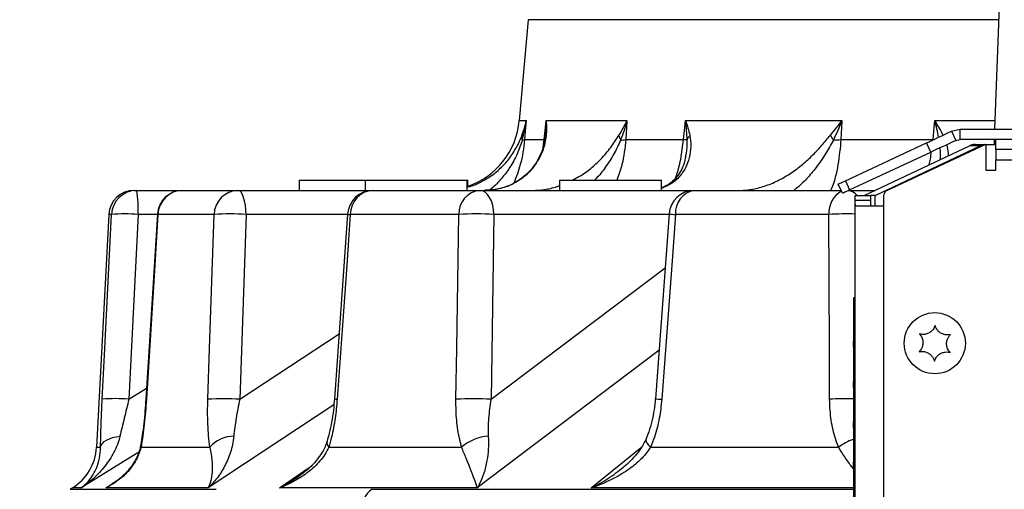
# Model space of a CAD drawing. Extents: x 0 to 8410, y 0 to 5940.
# Tile 89 of 212: x 6585 to 6778, y 1958 to 2050. Entities that reach past the tile are written whole.
import ezdxf

# ---------------------------------------------------------------- set-up
doc = ezdxf.new("R2010")
doc.units = 0
doc.header["$LTSCALE"] = 10
doc.layers.get('0').update_dxf_attribs({"linetype": 'CONTINUOUS'})
doc.styles.add('SLDTEXTSTYLE0', font='TXT', dxfattribs={"width": 0.605})
doc.dimstyles.new('SLDDIMSTYLE1', dxfattribs={"dimtxt": 50, "dimasz": 50, "dimexe": 0, "dimexo": 0.0625, "dimgap": 12.5, "dimtad": 1, "dimdec": 1, "dimrnd": 1e-09, "dimzin": 12, "dimtxsty": 'SLDTEXTSTYLE0', "dimsah": 1, "dimcen": 0.09, "dimazin": 3, "dimtfac": 1, "dimtofl": 0, "dimtmove": 0, "dimatfit": 3, "dimtolj": 1, "dimtzin": 12})

# ---------------------------------------------------------------- blocks, each defined once
blk = doc.blocks.new('_D_6')
at = {"color": 7, "linetype": 'CONTINUOUS'}
for p, q in [((6267.77, 2658.22), (6267.77, 1577.39)), ((7797.78, 2658.22), (7797.78, 1577.39)), ((6267.77, 1592.39), (7797.78, 1592.39))]:
    blk.add_line(p, q, dxfattribs=at)
for points in [[(6267.77, 1592.39), (6317.77, 1584.89), (6317.77, 1599.89)], [(7797.78, 1592.39), (7747.78, 1599.89), (7747.78, 1584.89)]]:
    blk.add_solid(points, dxfattribs=at)
at = {"color": 7, "linetype": 'CONTINUOUS', "insert": (6956.39, 1656.84), "char_height": 50, "attachment_point": 1, "rotation": 360, "style": 'SLDTEXTSTYLE0'}
blk.add_mtext('1530', dxfattribs=at)

msp = doc.modelspace()

# ---------------------------------------------------------------- linework, layer by layer
at = {"color": 7, "linetype": 'CONTINUOUS'}
for p, q in [((6778.76, 2089.56), (6776.52, 2028.35)), ((6684.89, 2049.86), (6683.16, 2030.05)), ((6768.09, 2027.98), (6769.78, 2028.35)), ((6768.09, 2027.98), (6768.93, 2026.17)), ((6769.78, 2026.35), (6769.78, 2028.35)), ((6769.78, 2028.35), (6780, 2028.35)), ((6747.21, 2018.24), (6763.16, 2025.68)), ((6750.91, 2015.35), (6771.58, 2025.1)), ((6753.04, 2015.35), (6773.7, 2025.1)), ((6755.35, 2016.36), (6774.78, 2025.42)), ((6768.93, 2026.17), (6769.78, 2026.35)), ((6780, 2026.35), (6769.78, 2026.35)), ((6772.7, 2025.35), (6774.63, 2025.35)), ((6774.78, 2025.42), (6774.78, 2020.35)), ((6774.78, 2025.35), (6774.82, 2025.35)), ((6774.82, 2025.35), (6776.78, 2025.35)), ((6776.45, 2026.35), (6776.41, 2025.35)), ((6776.78, 2024.35), (6776.78, 2026.35)), ((6748.05, 2016.43), (6764.01, 2023.87)), ((6786.78, 2024.35), (6776.78, 2024.35)), ((6776.78, 2024.35), (6776.78, 2022.35)), ((6776.78, 2020.35), (6776.78, 2022.35)), ((6774.78, 2020.35), (6776.78, 2020.35)), ((6639.93, 2018.35), (6639.93, 2016.35)), ((6639.93, 2018.35), (6652.9, 2018.35)), ((6652.9, 2018.35), (6652.9, 2016.35)), ((6652.9, 2018.35), (6672.89, 2018.35)), ((6672.89, 2018.35), (6672.9, 2018.35)), ((6672.9, 2016.35), (6672.9, 2018.35)), ((6672.9, 2018.35), (6673.04, 2018.35)), ((6673.04, 2017.15), (6673.04, 2018.35)), ((6691.09, 2018.35), (6691.09, 2016.35)), ((6691.09, 2018.35), (6711.09, 2018.35)), ((6711.09, 2016.35), (6711.09, 2018.35)), ((6746.67, 2015.79), (6745.83, 2017.6)), ((6607.52, 2016.35), (6608.04, 2016.35)), ((6608.04, 2016.35), (6617.07, 2016.35)), ((6617.07, 2016.35), (6627.96, 2016.35)), ((6627.96, 2016.35), (6654.42, 2016.35)), ((6654.42, 2016.35), (6675.47, 2016.35)), ((6675.47, 2016.35), (6717.56, 2016.35)), ((6717.56, 2016.35), (6746.41, 2016.35)), ((6747.89, 2016.35), (6753.04, 2016.35)), ((6749.16, 2015.35), (6752.16, 2015.35)), ((6749.16, 2014.35), (6749.16, 2015.35)), ((6752.16, 2015.35), (6752.16, 2014.35)), ((6753.04, 2015.35), (6752.16, 2015.35)), ((6754.78, 1839.35), (6754.78, 2015.46)), ((6749.16, 1838.35), (6749.16, 2014.35)), ((6749.24, 2013.35), (6754.78, 2013.35)), ((6602.53, 2011.61), (6600.13, 1965.93)), ((6612.09, 2011.66), (6609.83, 1975.39)), ((6649.44, 2011.7), (6646.88, 1975.44)), ((6712.58, 2011.72), (6709.89, 1975.45)), ((6748.86, 1995.35), (6749.16, 1995.35)), ((6748.86, 1902.35), (6748.86, 1995.35)), ((6748.76, 1991.41), (6748.86, 1991.41)), ((6748.76, 1991.35), (6748.86, 1991.35)), ((6748.76, 1986.8), (6748.86, 1986.8)), ((6748.76, 1986.78), (6748.86, 1986.78)), ((6748.76, 1986.08), (6748.86, 1986.08)), ((6748.76, 1985.58), (6748.86, 1985.58)), ((6748.76, 1983.49), (6748.86, 1983.49)), ((6748.76, 1983.43), (6748.86, 1983.43)), ((6748.76, 1978.87), (6748.86, 1978.87)), ((6748.76, 1978.85), (6748.86, 1978.85)), ((6748.76, 1978.16), (6748.86, 1978.16)), ((6748.76, 1977.66), (6748.86, 1977.66)), ((6748.76, 1975.56), (6748.86, 1975.56)), ((6748.76, 1975.51), (6748.86, 1975.51)), ((6748.76, 1970.95), (6748.86, 1970.95)), ((6748.76, 1970.93), (6748.86, 1970.93)), ((6748.76, 1970.23), (6748.86, 1970.23)), ((6748.76, 1969.74), (6748.86, 1969.74)), ((6748.76, 1967.64), (6748.86, 1967.64)), ((6748.76, 1967.58), (6748.86, 1967.58)), ((6748.76, 1963.03), (6748.86, 1963.03)), ((6748.76, 1963.01), (6748.86, 1963.01)), ((6748.76, 1962.31), (6748.86, 1962.31)), ((6748.76, 1961.81), (6748.86, 1961.81)), ((6748.76, 1959.66), (6748.86, 1959.66)), ((6595.42, 1957.95), (6594.96, 1957.67))]:
    msp.add_line(p, q, dxfattribs=at)
at = {"color": 8, "linetype": 'CONTINUOUS'}
for p, q in [((6777.19, 2049.86), (6684.89, 2049.86)), ((6683.16, 2030.05), (6684.51, 2030.05)), ((6688.43, 2030.05), (6704.32, 2030.05)), ((6715.81, 2030.05), (6746.52, 2030.05)), ((6764.8, 2030.05), (6776.5, 2030.05)), ((6684.2, 2026.32), (6688.08, 2026.32)), ((6687.85, 2024.85), (6688.08, 2026.32)), ((6704.08, 2026.32), (6715.44, 2026.32)), ((6746.35, 2026.32), (6764.44, 2026.32)), ((6764.01, 2023.87), (6763.16, 2025.68)), ((6773.7, 2025.1), (6771.58, 2025.1)), ((6776.78, 2022.35), (6787.25, 2022.35)), ((6747.21, 2018.24), (6748.05, 2016.43)), ((6753.04, 2013.35), (6753.04, 2015.35)), ((6752.16, 2014.35), (6749.16, 2014.35)), ((6603.06, 2011.61), (6602.53, 2011.61)), ((6608.3, 2011.61), (6606.5, 1975.35)), ((6612.08, 2011.61), (6608.3, 2011.61)), ((6623.21, 2011.61), (6612.19, 2011.61)), ((6629.51, 2011.61), (6628.28, 1975.35)), ((6649.44, 2011.61), (6629.51, 2011.61)), ((6671.28, 2011.61), (6649.98, 2011.61)), ((6678.19, 2011.61), (6677.63, 1975.35)), ((6712.57, 2011.61), (6678.19, 2011.61)), ((6743.98, 2011.61), (6713.86, 2011.61)), ((6677.63, 1975.35), (6711.8, 2001.17)), ((6628.28, 1975.35), (6647.78, 1988.2)), ((6748.76, 1989.07), (6748.86, 1989.07)), ((6710.59, 1984.92), (6674.92, 1957.95)), ((6748.76, 1981.15), (6748.86, 1981.15)), ((6606.5, 1975.35), (6609.96, 1977.5)), ((6646.76, 1974.26), (6622.04, 1957.95)), ((6748.76, 1973.23), (6748.86, 1973.23)), ((6608.42, 1964.97), (6597.14, 1957.95)), ((6600.13, 1965.93), (6600.92, 1965.93)), ((6608.88, 1965.93), (6622.39, 1965.93)), ((6645.73, 1965.93), (6671.82, 1965.93)), ((6697.28, 1957.95), (6707.22, 1966.01)), ((6708.96, 1965.93), (6745.86, 1965.93)), ((6748.76, 1965.3), (6748.86, 1965.3)), ((6636.09, 1957.95), (6642.1, 1962.06)), ((6594.96, 1957.67), (6623.61, 1957.67)), ((6597.14, 1957.95), (6595.42, 1957.95)), ((6601.94, 1957.95), (6603.55, 1958.97)), ((6622.04, 1957.95), (6601.94, 1957.95)), ((6674.92, 1957.95), (6636.09, 1957.95)), ((6654.19, 1957.67), (6748.76, 1957.67)), ((6748.76, 1957.95), (6697.28, 1957.95))]:
    msp.add_line(p, q, dxfattribs=at)
at = {"color": 8, "linetype": 'CONTINUOUS', "flags": 128}
for points in [[(6684.51, 2030.05), (6684.39, 2028.67), (6684.2, 2026.32)], [(6688.08, 2026.32), (6688.3, 2028.67), (6688.43, 2030.05)], [(6704.32, 2030.05), (6704.23, 2028.67), (6704.08, 2026.32)], [(6715.44, 2026.32), (6715.68, 2028.67), (6715.81, 2030.05)], [(6746.52, 2030.05), (6746.46, 2028.67), (6746.35, 2026.32)], [(6764.44, 2026.32), (6764.67, 2028.67), (6764.8, 2030.05)], [(6688.08, 2026.32), (6688.12, 2026.3), (6688.15, 2026.29), (6688.18, 2026.28), (6688.2, 2026.27), (6688.21, 2026.26), (6688.22, 2026.25), (6688.22, 2026.25)], [(6629.51, 2011.61), (6629.46, 2012.55), (6629.37, 2013.45), (6629.22, 2014.27), (6629.03, 2014.98), (6628.8, 2015.56), (6628.54, 2016), (6628.25, 2016.26), (6627.96, 2016.35)], [(6678.19, 2011.61), (6678.11, 2012.55), (6677.94, 2013.45), (6677.68, 2014.27), (6677.35, 2014.98), (6676.94, 2015.56), (6676.48, 2016), (6675.98, 2016.26), (6675.47, 2016.35)], [(6601.26, 1975.35), (6601.75, 1985.32), (6603.06, 2011.61)], [(6612.19, 2011.61), (6611.56, 2001.64), (6609.93, 1975.35)], [(6612.08, 2011.66), (6612.08, 2011.66), (6612.19, 2011.61)], [(6622, 1975.35), (6622.33, 1985.32), (6623.21, 2011.61)], [(6649.98, 2011.61), (6649.27, 2001.64), (6647.41, 1975.35)], [(6670.73, 1975.35), (6670.88, 1985.32), (6671.28, 2011.61)], [(6713.86, 2011.61), (6713.11, 2001.64), (6711.16, 1975.35)], [(6744.13, 1975.35), (6744.09, 1985.32), (6743.98, 2011.61)], [(6609.82, 1975.39), (6609.82, 1975.39), (6609.93, 1975.35)], [(6600.92, 1965.93), (6601.04, 1966.31), (6601.29, 1966.68), (6601.64, 1967.03), (6602.1, 1967.34), (6602.66, 1967.61), (6603.29, 1967.83), (6603.99, 1968), (6604.74, 1968.11)], [(6708.09, 1967.61), (6708.09, 1967.61), (6708.04, 1967.34), (6708.11, 1967.03), (6708.28, 1966.68), (6708.57, 1966.31), (6708.96, 1965.93)], [(6608.84, 1966.49), (6608.83, 1966.31), (6608.88, 1965.93)]]:
    msp.add_lwpolyline(points, dxfattribs=at)
at = {"color": 7, "linetype": 'CONTINUOUS', "flags": 128}
for points in [[(6763.16, 2025.68), (6763.66, 2025.91), (6764.19, 2026.16), (6764.76, 2026.43), (6765.36, 2026.71), (6766, 2027.01), (6766.67, 2027.32), (6767.36, 2027.64), (6768.09, 2027.98)], [(6768.93, 2026.17), (6768.21, 2025.83), (6767.51, 2025.5), (6766.85, 2025.19), (6766.21, 2024.9), (6765.61, 2024.62), (6765.04, 2024.35), (6764.5, 2024.1), (6764.01, 2023.87)], [(6745.83, 2017.6), (6745.85, 2017.61), (6745.92, 2017.64), (6746.03, 2017.69), (6746.18, 2017.76), (6746.38, 2017.85), (6746.61, 2017.97), (6746.89, 2018.09), (6747.21, 2018.24)], [(6748.05, 2016.43), (6747.74, 2016.28), (6747.46, 2016.15), (6747.22, 2016.04), (6747.03, 2015.95), (6746.87, 2015.88), (6746.76, 2015.83), (6746.7, 2015.8), (6746.67, 2015.79)]]:
    msp.add_lwpolyline(points, dxfattribs=at)
at = {"color": 7, "linetype": 'CONTINUOUS'}
msp.add_circle((6764.78, 1986.35), 6, dxfattribs=at)
for centre, radius, start, end in [((6668.21, 2031.35), 15, 288.2229, 355), ((6772.71, 2022.74), 2.61, 90.2497, 115.6009), ((6774.85, 2022.7), 2.65, 95.0476, 115.4828), ((6607.52, 2011.35), 5, 90, 177), ((6617.07, 2011.35), 5, 90, 176.4348), ((6654.42, 2011.35), 5, 90, 175.9604), ((6717.56, 2011.35), 5, 90, 175.7607), ((6755.78, 2015.46), 1, 115, 180), ((6590.15, 1966.45), 10, 301.8064, 357)]:
    msp.add_arc(centre, radius, start, end, dxfattribs=at)
at = {"color": 8, "linetype": 'CONTINUOUS'}
for centre, radius, start, end in [((6685.75, 2026.8), 2.08, 170.1362, 195.792), ((6690.36, 2026.14), 2.15, 151.8985, 172.1758), ((6705.62, 2027.7), 2.94, 190.7922, 210.0603), ((6718.88, 2025.26), 2.91, 139.4289, 160.5138), ((6749.16, 2029.75), 5.54, 207.995, 219.4672), ((6683.7, 2027.69), 1.46, 271.9181, 289.8637), ((6702.55, 2038.08), 11.87, 272.5413, 277.3674), ((6710.94, 1987.01), 39.56, 82.4409, 83.4591), ((6743.72, 2058.71), 32.5, 272.047, 274.6514), ((6608.05, 2011.36), 5, 90.0324, 177.0377), ((6585.89, 2012.75), 22.44, 357.0871, 9.226), ((6617.12, 2011.42), 4.94, 90.6123, 177.6874), ((6628.08, 2011.48), 4.87, 91.3479, 178.4731), ((6654.69, 2011.65), 4.71, 93.3109, 180.3803), ((6675.88, 2011.77), 4.6, 95.0687, 181.888), ((6718.27, 2011.99), 4.42, 99.1923, 184.8206), ((6748.72, 2011.99), 4.76, 118.0037, 184.5502), ((6747.18, 2013.09), 3.28, 43.5716, 79.1632), ((6605.68, 1984.5), 27.24, 84.4724, 95.5276), ((6626.36, 1969), 42.73, 85.7752, 94.2248), ((6649.97, 2013.25), 1.63, 250.8277, 270.2893), ((6674.73, 1958.53), 53.2, 86.2738, 93.7262), ((6716.89, 2055.45), 43.94, 264.3588, 266.0405), ((6747.57, 1953.46), 58.27, 88.4384, 93.5346), ((6603.88, 1947.97), 27.5, 84.5257, 95.4743), ((6625.14, 1932.46), 43, 85.8065, 94.1935), ((6647.4, 1976.91), 1.56, 250.506, 270.4762), ((6674.18, 1922.02), 53.44, 86.2972, 93.7028), ((6713.97, 2016.24), 40.99, 264.2901, 266.0721), ((6747.7, 1917.17), 58.29, 88.9611, 93.5085), ((6627.23, 1961.65), 6.46, 91.2519, 138.5599), ((6646.71, 1966.83), 1.33, 167.0926, 222.6318), ((6677.88, 1958.77), 9.38, 94.8578, 130.2105), ((6752.88, 1956.12), 12.07, 109.9934, 125.6145), ((6657.3, 1953.57), 5.15, 127.1753, 176.807)]:
    msp.add_arc(centre, radius, start, end, dxfattribs=at)
for points, knots in [([(6683.7, 2027.15), (6683.88, 2027.63), (6684.04, 2028.11), (6684.31, 2029.07), (6684.42, 2029.56), (6684.51, 2030.05)], [0, 0, 0, 0, 0.5, 0.5, 1, 1, 1, 1]), ([(6683.75, 2026.23), (6683.92, 2026.86), (6684.06, 2027.49), (6684.32, 2028.77), (6684.42, 2029.41), (6684.51, 2030.05)], [0, 0, 0, 0, 0.5, 0.5, 1, 1, 1, 1]), ([(6688.25, 2027.04), (6688.34, 2028.03), (6688.43, 2029.03), (6688.43, 2030.04), (6688.43, 2030.05)], [0, 0, 0, 0, 0.991713, 1, 1, 1, 1]), ([(6688.43, 2030.05), (6688.43, 2030.04), (6688.53, 2029.07), (6688.49, 2028.11), (6688.46, 2027.15)], [0, 0, 0, 0, 0.005685, 1, 1, 1, 1]), ([(6702.74, 2027.15), (6703.3, 2028.11), (6703.88, 2029.07), (6704.32, 2030.04), (6704.32, 2030.05)], [0, 0, 0, 0, 0.994317, 1, 1, 1, 1]), ([(6704.32, 2030.05), (6704.32, 2030.04), (6703.98, 2028.76), (6703.53, 2027.49), (6703.08, 2026.23)], [0, 0, 0, 0, 0.006519, 1, 1, 1, 1]), ([(6715.81, 2030.05), (6715.82, 2030.04), (6716.19, 2029.07), (6716.43, 2028.11), (6716.67, 2027.15)], [0, 0, 0, 0, 0.005686, 1, 1, 1, 1]), ([(6716.14, 2026.23), (6716.07, 2027.49), (6716, 2028.76), (6715.82, 2030.04), (6715.81, 2030.05)], [0, 0, 0, 0, 0.993481, 1, 1, 1, 1]), ([(6744.26, 2027.15), (6745.05, 2028.11), (6745.83, 2029.07), (6746.51, 2030.04), (6746.52, 2030.05)], [0, 0, 0, 0, 0.994313, 1, 1, 1, 1]), ([(6746.52, 2030.05), (6746.51, 2030.04), (6746.03, 2028.76), (6745.45, 2027.49), (6744.88, 2026.23)], [0, 0, 0, 0, 0.006521, 1, 1, 1, 1]), ([(6766.43, 2027.15), (6766.2, 2027.63), (6765.95, 2028.11), (6765.4, 2029.07), (6765.11, 2029.56), (6764.8, 2030.05)], [0, 0, 0, 0, 0.5, 0.5, 1, 1, 1, 1]), ([(6765.53, 2026.79), (6765.32, 2027.86), (6765.1, 2028.94), (6764.8, 2030.04), (6764.8, 2030.05)], [0, 0, 0, 0, 0.992367, 1, 1, 1, 1]), ([(6688.46, 2027.15), (6688.35, 2026.43), (6688.13, 2024.97), (6687.22, 2022.75), (6685.9, 2020.72), (6684.18, 2018.98), (6682.06, 2017.6), (6679.5, 2016.58), (6677.47, 2016.43), (6676.39, 2016.35)], [0, 0, 0, 0, 0.141002, 0.285588, 0.42463, 0.567319, 0.701702, 0.841016, 1, 1, 1, 1]), ([(6682.62, 2024.78), (6682.84, 2025.18), (6683.04, 2025.58), (6683.4, 2026.38), (6683.56, 2026.77), (6683.7, 2027.15)], [0, 0, 0, 0, 0.5, 0.5, 1, 1, 1, 1]), ([(6693.57, 2018.35), (6694.06, 2018.6), (6695.36, 2019.27), (6697.26, 2020.66), (6699.33, 2022.56), (6701.21, 2024.81), (6702.22, 2026.36), (6702.74, 2027.15)], [0, 0, 0, 0, 0.118805, 0.316625, 0.518866, 0.756325, 1, 1, 1, 1]), ([(6716.67, 2027.15), (6716.76, 2026.43), (6716.95, 2024.97), (6716.6, 2022.76), (6715.85, 2020.71), (6714.67, 2018.98), (6713.11, 2017.57), (6711.77, 2017.03), (6711.09, 2016.75)], [0, 0, 0, 0, 0.167786, 0.339838, 0.505291, 0.675085, 0.834996, 1, 1, 1, 1]), ([(6726.49, 2016.35), (6727.34, 2016.35), (6728.2, 2016.44), (6729.5, 2016.68), (6729.94, 2016.78), (6730.81, 2017.01), (6731.24, 2017.15), (6732.54, 2017.6), (6733.38, 2017.97), (6735.02, 2018.81), (6735.83, 2019.29), (6737.37, 2020.32), (6738.1, 2020.87), (6739.51, 2022.04), (6740.18, 2022.67), (6741.46, 2023.94), (6742.05, 2024.58), (6742.91, 2025.56), (6743.18, 2025.88), (6743.73, 2026.52), (6744, 2026.84), (6744.26, 2027.15)], [0, 0, 0, 0, 0.125, 0.125, 0.1875, 0.1875, 0.25, 0.25, 0.375, 0.375, 0.5, 0.5, 0.625, 0.625, 0.75, 0.75, 0.875, 0.875, 0.9375, 0.9375, 1, 1, 1, 1]), ([(6683.75, 2026.23), (6683.45, 2025.32), (6682.83, 2023.48), (6681.42, 2020.9), (6679.69, 2018.63), (6678.32, 2017.16), (6677.45, 2016.51), (6677.32, 2016.41)], [0, 0, 0, 0, 0.252699, 0.512274, 0.735076, 0.962297, 1, 1, 1, 1]), ([(6684.2, 2026.32), (6684, 2024.66), (6683.65, 2021.73), (6682.57, 2018.99), (6682.11, 2017.79)], [0, 0, 0, 0, 0.564912, 1, 1, 1, 1]), ([(6703.08, 2026.23), (6702.66, 2025.32), (6701.82, 2023.48), (6700.15, 2020.92), (6698.82, 2019.2), (6698.02, 2018.46), (6697.91, 2018.35)], [0, 0, 0, 0, 0.327705, 0.664325, 0.953259, 1, 1, 1, 1]), ([(6704.08, 2026.32), (6703.91, 2024.66), (6703.63, 2021.92), (6702.71, 2019.36), (6702.35, 2018.35)], [0, 0, 0, 0, 0.605658, 1, 1, 1, 1]), ([(6713.81, 2018.7), (6713.83, 2018.75), (6714.35, 2019.96), (6714.93, 2022.53), (6715.27, 2025.05), (6715.44, 2026.32)], [0, 0, 0, 0, 0.022916, 0.507478, 1, 1, 1, 1]), ([(6715.81, 2022.87), (6715.87, 2023.12), (6716.16, 2024.22), (6716.15, 2025.35), (6716.14, 2026.23)], [0, 0, 0, 0, 0.228096, 1, 1, 1, 1]), ([(6744.88, 2026.23), (6744.36, 2025.32), (6743.33, 2023.49), (6741.58, 2020.88), (6739.63, 2018.62), (6738.14, 2017.13), (6737.23, 2016.47), (6737.08, 2016.35)], [0, 0, 0, 0, 0.2539114, 0.5081636, 0.7313693, 0.9545276, 1, 1, 1, 1]), ([(6746.35, 2026.32), (6746.19, 2024.68), (6745.85, 2021.35), (6745.06, 2017.99), (6744.36, 2016.43), (6744.33, 2016.35)], [0, 0, 0, 0, 0.480583, 0.975083, 1, 1, 1, 1]), ([(6767.07, 2025.3), (6767.11, 2025.19), (6767.37, 2024.47), (6767.4, 2023.75), (6767.42, 2023.13)], [0, 0, 0, 0, 0.145902, 1, 1, 1, 1]), ([(6763.64, 2021.35), (6763.74, 2021.74), (6763.96, 2022.57), (6764.06, 2023.44), (6764.11, 2023.92)], [0, 0, 0, 0, 0.457174, 1, 1, 1, 1]), ([(6765.85, 2022.39), (6765.9, 2022.8), (6765.98, 2023.56), (6765.87, 2024.35), (6765.82, 2024.71)], [0, 0, 0, 0, 0.5369131, 1, 1, 1, 1]), ([(6685.75, 2016.35), (6686.54, 2016.39), (6688.15, 2016.48), (6689.96, 2016.85), (6690.91, 2017.23), (6691.09, 2017.3)], [0, 0, 0, 0, 0.4387912, 0.8924568, 1, 1, 1, 1]), ([(6600.92, 1965.93), (6600.95, 1967.05), (6601, 1969.34), (6601.12, 1972.57), (6601.22, 1974.61), (6601.26, 1975.35)], [0, 0, 0, 0, 0.3808089, 0.7753753, 1, 1, 1, 1]), ([(6606.5, 1975.35), (6606.18, 1974.09), (6605.87, 1972.84), (6605.28, 1970.42), (6605, 1969.24), (6604.74, 1968.11)], [0, 0, 0, 0, 0.5, 0.5, 1, 1, 1, 1]), ([(6609.93, 1975.35), (6609.82, 1973.69), (6609.68, 1972.07), (6609.42, 1969.7), (6609.33, 1968.93), (6609.12, 1967.39), (6609, 1966.65), (6608.88, 1965.93)], [0, 0, 0, 0, 0.5, 0.5, 0.75, 0.75, 1, 1, 1, 1]), ([(6622.39, 1965.93), (6622.19, 1967.37), (6622.07, 1968.88), (6621.98, 1971.25), (6621.96, 1972.05), (6621.95, 1973.69), (6621.97, 1974.52), (6622, 1975.35)], [0, 0, 0, 0, 0.5, 0.5, 0.75, 0.75, 1, 1, 1, 1]), ([(6628.28, 1975.35), (6628, 1974.09), (6627.75, 1972.84), (6627.35, 1970.42), (6627.19, 1969.24), (6627.09, 1968.11)], [0, 0, 0, 0, 0.5, 0.5, 1, 1, 1, 1]), ([(6647.41, 1975.35), (6647.29, 1974.1), (6647.06, 1971.56), (6646.44, 1968.39), (6645.92, 1966.59), (6645.73, 1965.93)], [0, 0, 0, 0, 0.380165, 0.77257, 1, 1, 1, 1]), ([(6671.82, 1965.93), (6671.56, 1967.05), (6671.02, 1969.34), (6670.73, 1972.57), (6670.73, 1974.61), (6670.73, 1975.35)], [0, 0, 0, 0, 0.380809, 0.775375, 1, 1, 1, 1]), ([(6677.63, 1975.35), (6677.4, 1974.09), (6677.23, 1972.84), (6677.04, 1970.42), (6677.01, 1969.24), (6677.08, 1968.11)], [0, 0, 0, 0, 0.5, 0.5, 1, 1, 1, 1]), ([(6711.16, 1975.35), (6711.02, 1974.1), (6710.75, 1971.56), (6709.93, 1968.39), (6709.22, 1966.59), (6708.96, 1965.93)], [0, 0, 0, 0, 0.3801652, 0.7725698, 1, 1, 1, 1]), ([(6745.86, 1965.93), (6745.47, 1967.05), (6744.69, 1969.34), (6744.21, 1972.57), (6744.15, 1974.61), (6744.13, 1975.35)], [0, 0, 0, 0, 0.380809, 0.775375, 1, 1, 1, 1]), ([(6604.74, 1968.11), (6604.61, 1967.53), (6604.44, 1966.98), (6604.03, 1965.93), (6603.8, 1965.42), (6603.3, 1964.45), (6603.02, 1963.97), (6602.42, 1963.06), (6602.1, 1962.62), (6601.11, 1961.36), (6600.38, 1960.59), (6599.22, 1959.53), (6598.82, 1959.19), (6598.21, 1958.71), (6598, 1958.55), (6597.68, 1958.32), (6597.57, 1958.25), (6597.36, 1958.1), (6597.25, 1958.02), (6597.14, 1957.95)], [0, 0, 0, 0, 0.125, 0.125, 0.25, 0.25, 0.375, 0.375, 0.5, 0.5, 0.75, 0.75, 0.875, 0.875, 0.9375, 0.9375, 0.96875, 0.96875, 1, 1, 1, 1]), ([(6627.09, 1968.11), (6627.04, 1967.53), (6626.95, 1966.98), (6626.73, 1965.93), (6626.6, 1965.42), (6626.29, 1964.45), (6626.11, 1963.97), (6625.73, 1963.06), (6625.51, 1962.62), (6624.84, 1961.36), (6624.35, 1960.59), (6623.53, 1959.53), (6623.25, 1959.19), (6622.8, 1958.71), (6622.65, 1958.55), (6622.43, 1958.32), (6622.35, 1958.25), (6622.19, 1958.1), (6622.12, 1958.02), (6622.04, 1957.95)], [0, 0, 0, 0, 0.125, 0.125, 0.25, 0.25, 0.375, 0.375, 0.5, 0.5, 0.75, 0.75, 0.875, 0.875, 0.9375, 0.9375, 0.96875, 0.96875, 1, 1, 1, 1]), ([(6677.08, 1968.11), (6677.1, 1967.24), (6677.14, 1965.51), (6676.81, 1963.1), (6676.26, 1960.8), (6675.56, 1959.11), (6675.08, 1958.22), (6674.92, 1957.96), (6674.92, 1957.95)], [0, 0, 0, 0, 0.19587, 0.392347, 0.637997, 0.883851, 0.998433, 1, 1, 1, 1]), ([(6597.14, 1957.95), (6597.15, 1957.96), (6597.39, 1958.13), (6598.12, 1958.74), (6599.2, 1959.97), (6600.15, 1961.75), (6600.79, 1963.7), (6600.88, 1965.19), (6600.92, 1965.93)], [0, 0, 0, 0, 0.00156, 0.11602, 0.36191, 0.6076, 0.804106, 1, 1, 1, 1]), ([(6608.88, 1965.93), (6608.66, 1965.2), (6608.2, 1963.72), (6606.9, 1961.77), (6605.2, 1959.98), (6603.45, 1958.74), (6602.31, 1958.13), (6601.94, 1957.96), (6601.94, 1957.95)], [0, 0, 0, 0, 0.193095, 0.39239, 0.636005, 0.883976, 0.998441, 1, 1, 1, 1]), ([(6622.39, 1965.93), (6622.5, 1965.43), (6622.59, 1964.96), (6622.72, 1964.07), (6622.77, 1963.65), (6622.83, 1962.85), (6622.85, 1962.46), (6622.86, 1961.73), (6622.85, 1961.39), (6622.78, 1960.41), (6622.68, 1959.83), (6622.49, 1959.05), (6622.41, 1958.81), (6622.28, 1958.47), (6622.24, 1958.36), (6622.16, 1958.2), (6622.14, 1958.15), (6622.09, 1958.05), (6622.06, 1958), (6622.04, 1957.95)], [0, 0, 0, 0, 0.125, 0.125, 0.25, 0.25, 0.375, 0.375, 0.5, 0.5, 0.75, 0.75, 0.875, 0.875, 0.9375, 0.9375, 0.96875, 0.96875, 1, 1, 1, 1]), ([(6645.73, 1965.93), (6645.52, 1965.43), (6645.26, 1964.96), (6644.68, 1964.07), (6644.36, 1963.65), (6643.68, 1962.85), (6643.32, 1962.46), (6642.54, 1961.73), (6642.14, 1961.39), (6640.88, 1960.41), (6639.99, 1959.83), (6638.58, 1959.05), (6638.1, 1958.81), (6637.36, 1958.47), (6637.11, 1958.36), (6636.73, 1958.2), (6636.61, 1958.15), (6636.35, 1958.05), (6636.22, 1958), (6636.09, 1957.95)], [0, 0, 0, 0, 0.125, 0.125, 0.25, 0.25, 0.375, 0.375, 0.5, 0.5, 0.75, 0.75, 0.875, 0.875, 0.9375, 0.9375, 0.96875, 0.96875, 1, 1, 1, 1]), ([(6674.92, 1957.95), (6674.92, 1957.96), (6674.87, 1958.13), (6674.67, 1958.74), (6674.24, 1959.97), (6673.56, 1961.75), (6672.78, 1963.7), (6672.14, 1965.19), (6671.82, 1965.93)], [0, 0, 0, 0, 0.001558, 0.11602, 0.36191, 0.6076, 0.804106, 1, 1, 1, 1]), ([(6708.96, 1965.93), (6708.43, 1965.2), (6707.35, 1963.72), (6705.03, 1961.77), (6702.22, 1959.98), (6699.53, 1958.74), (6697.84, 1958.13), (6697.29, 1957.96), (6697.28, 1957.95)], [0, 0, 0, 0, 0.193096, 0.39239, 0.636004, 0.883975, 0.998442, 1, 1, 1, 1]), ([(6748.86, 1961.62), (6748.77, 1961.73), (6748.27, 1962.33), (6747.27, 1963.72), (6746.33, 1965.19), (6745.86, 1965.93)], [0, 0, 0, 0, 0.096391, 0.548899, 1, 1, 1, 1]), ([(6697.28, 1957.95), (6697.29, 1957.96), (6697.84, 1958.22), (6699.51, 1959.11), (6701.64, 1960.39), (6703.06, 1961.6), (6703.5, 1961.98)], [0, 0, 0, 0, 0.0033114, 0.2456779, 0.7657096, 1, 1, 1, 1]), ([(6636.09, 1957.95), (6636.1, 1957.96), (6636.63, 1958.22), (6637.9, 1958.89), (6639.07, 1959.7), (6639.75, 1960.17)], [0, 0, 0, 0, 0.005616, 0.416193, 1, 1, 1, 1]), ([(6601.94, 1957.95), (6601.95, 1957.96), (6602.38, 1958.2), (6602.8, 1958.46), (6603.22, 1958.72)], [0, 0, 0, 0, 0.014951, 1, 1, 1, 1])]:
    msp.add_open_spline(points, degree=3, knots=knots, dxfattribs=at)
at = {"color": 7, "linetype": 'CONTINUOUS'}
for points, knots in [([(6688.28, 2027.04), (6688.27, 2026.87), (6688.27, 2026.66), (6688.24, 2026.46), (6688.23, 2026.43)], [0, 0, 0, 0, 0.847777, 1, 1, 1, 1]), ([(6672.9, 2016.98), (6673.06, 2017.02), (6673.99, 2017.22), (6675.56, 2017.94), (6677.63, 2019.12), (6679.5, 2020.66), (6681.27, 2022.56), (6682.14, 2024), (6682.62, 2024.78)], [0, 0, 0, 0, 0.033632, 0.204295, 0.379161, 0.571803, 0.768754, 1, 1, 1, 1]), ([(6688.22, 2026.43), (6688.21, 2026.38), (6688.17, 2026.06), (6687.99, 2025.23), (6687.58, 2023.9), (6686.84, 2022.32), (6685.8, 2020.77), (6684.48, 2019.35), (6682.96, 2018.19), (6681.27, 2017.29), (6679.54, 2016.71), (6677.91, 2016.4), (6676.85, 2016.39), (6676.38, 2016.38)], [0, 0, 0, 0, 0.013342, 0.07632, 0.170645, 0.278487, 0.397819, 0.514401, 0.627475, 0.736483, 0.84102, 0.930058, 1, 1, 1, 1]), ([(6715.83, 2022.87), (6715.74, 2022.47), (6715.53, 2021.5), (6714.92, 2020.17), (6714.06, 2018.87), (6713.03, 2017.87), (6712.03, 2017.18), (6711.32, 2016.93), (6711.09, 2016.84)], [0, 0, 0, 0, 0.1355496, 0.3315089, 0.5232644, 0.7133228, 0.9053791, 1, 1, 1, 1]), ([(6749.24, 2013.35), (6749.22, 2013.36), (6749.19, 2013.38), (6749.17, 2013.55), (6749.16, 2013.81), (6749.16, 2014.09), (6749.16, 2014.28), (6749.16, 2014.35)], [0, 0, 0, 0, 0.213845, 0.427795, 0.640184, 0.853251, 1, 1, 1, 1]), ([(6752.16, 2014.35), (6752.16, 2014.24), (6752.16, 2014.02), (6752.16, 2013.72), (6752.19, 2013.49), (6752.24, 2013.37), (6752.3, 2013.36), (6752.33, 2013.35)], [0, 0, 0, 0, 0.212007, 0.424042, 0.63502, 0.842054, 1, 1, 1, 1]), ([(6761.79, 1988.17), (6761.96, 1987.94), (6762.27, 1987.55), (6762.47, 1986.78), (6762.46, 1986.08), (6762.26, 1985.42), (6761.98, 1984.96), (6761.77, 1984.74), (6761.71, 1984.67)], [0, 0, 0, 0, 0.235568, 0.408148, 0.581145, 0.745075, 0.917186, 1, 1, 1, 1]), ([(6764.86, 1989.85), (6764.75, 1989.58), (6764.56, 1989.12), (6764, 1988.56), (6763.38, 1988.22), (6762.71, 1988.06), (6762.18, 1988.08), (6761.88, 1988.15), (6761.79, 1988.17)], [0, 0, 0, 0, 0.235547, 0.408134, 0.581133, 0.745066, 0.917168, 1, 1, 1, 1]), ([(6767.85, 1988.03), (6767.56, 1987.99), (6767.07, 1987.93), (6766.3, 1988.13), (6765.69, 1988.49), (6765.22, 1988.99), (6764.97, 1989.47), (6764.88, 1989.76), (6764.86, 1989.85)], [0, 0, 0, 0, 0.23557, 0.408145, 0.581144, 0.745078, 0.917189, 1, 1, 1, 1]), ([(6767.77, 1984.53), (6767.59, 1984.76), (6767.28, 1985.16), (6767.08, 1985.92), (6767.09, 1986.63), (6767.29, 1987.29), (6767.57, 1987.74), (6767.78, 1987.96), (6767.85, 1988.03)], [0, 0, 0, 0, 0.235568, 0.408149, 0.581145, 0.745078, 0.91719, 1, 1, 1, 1]), ([(6748.76, 1986.78), (6748.76, 1986.64), (6748.76, 1986.41), (6748.76, 1986.18), (6748.76, 1986.08)], [0, 0, 0, 0, 0.560086, 1, 1, 1, 1]), ([(6748.76, 1986.08), (6748.76, 1986), (6748.76, 1985.85), (6748.76, 1985.63), (6748.76, 1985.6), (6748.76, 1985.58)], [0, 0, 0, 0, 0.281284, 0.561856, 1, 1, 1, 1]), ([(6761.71, 1984.67), (6761.99, 1984.71), (6762.49, 1984.78), (6763.25, 1984.57), (6763.86, 1984.21), (6764.33, 1983.71), (6764.58, 1983.24), (6764.67, 1982.95), (6764.7, 1982.85)], [0, 0, 0, 0, 0.235569, 0.408152, 0.58115, 0.745078, 0.917192, 1, 1, 1, 1]), ([(6764.7, 1982.85), (6764.81, 1983.12), (6764.99, 1983.58), (6765.55, 1984.14), (6766.17, 1984.49), (6766.84, 1984.64), (6767.38, 1984.63), (6767.67, 1984.56), (6767.77, 1984.53)], [0, 0, 0, 0, 0.235551, 0.408132, 0.581132, 0.745066, 0.917175, 1, 1, 1, 1]), ([(6748.76, 1978.85), (6748.76, 1978.72), (6748.76, 1978.48), (6748.76, 1978.26), (6748.76, 1978.16)], [0, 0, 0, 0, 0.560093, 1, 1, 1, 1]), ([(6748.76, 1978.16), (6748.76, 1978.08), (6748.76, 1977.93), (6748.76, 1977.7), (6748.76, 1977.68), (6748.76, 1977.66)], [0, 0, 0, 0, 0.281285, 0.561858, 1, 1, 1, 1]), ([(6609.82, 1975.4), (6609.77, 1974.61), (6609.65, 1972.98), (6609.42, 1970.59), (6609.14, 1968.38), (6608.94, 1967.08), (6608.84, 1966.49)], [0, 0, 0, 0, 0.251987, 0.520422, 0.783306, 1, 1, 1, 1]), ([(6646.87, 1975.44), (6646.81, 1974.69), (6646.68, 1973.14), (6646.33, 1970.88), (6645.91, 1968.83), (6645.56, 1967.65), (6645.41, 1967.12)], [0, 0, 0, 0, 0.255726, 0.52742, 0.79141, 1, 1, 1, 1]), ([(6709.88, 1975.45), (6709.81, 1974.73), (6709.67, 1973.23), (6709.23, 1971.05), (6708.7, 1969.14), (6708.26, 1968.06), (6708.08, 1967.61)], [0, 0, 0, 0, 0.26272, 0.541238, 0.811069, 1, 1, 1, 1]), ([(6748.76, 1970.93), (6748.76, 1970.8), (6748.76, 1970.56), (6748.76, 1970.33), (6748.76, 1970.23)], [0, 0, 0, 0, 0.560086, 1, 1, 1, 1]), ([(6748.76, 1970.23), (6748.76, 1970.16), (6748.76, 1970), (6748.76, 1969.78), (6748.76, 1969.75), (6748.76, 1969.74)], [0, 0, 0, 0, 0.281294, 0.561863, 1, 1, 1, 1]), ([(6645.39, 1967.13), (6645.27, 1966.76), (6644.99, 1965.84), (6644.17, 1964.43), (6642.99, 1962.89), (6641.52, 1961.41), (6640.35, 1960.56), (6639.77, 1960.13)], [0, 0, 0, 0, 0.132041, 0.329583, 0.542462, 0.771857, 1, 1, 1, 1]), ([(6708.06, 1967.61), (6707.91, 1967.26), (6707.53, 1966.38), (6706.59, 1964.99), (6705.25, 1963.46), (6704.2, 1962.42), (6703.56, 1961.95), (6703.53, 1961.93)], [0, 0, 0, 0, 0.163403, 0.414575, 0.688771, 0.98645, 1, 1, 1, 1]), ([(6608.82, 1966.5), (6608.76, 1966.15), (6608.61, 1965.27), (6608.06, 1963.92), (6607.2, 1962.41), (6606.02, 1960.96), (6604.69, 1959.7), (6603.67, 1959.03), (6603.21, 1958.73)], [0, 0, 0, 0, 0.10032, 0.258932, 0.43595, 0.627961, 0.833018, 1, 1, 1, 1]), ([(6748.76, 1963.01), (6748.76, 1962.87), (6748.76, 1962.64), (6748.76, 1962.41), (6748.76, 1962.31)], [0, 0, 0, 0, 0.560086, 1, 1, 1, 1]), ([(6748.76, 1962.31), (6748.76, 1962.23), (6748.76, 1962.08), (6748.76, 1961.86), (6748.76, 1961.83), (6748.76, 1961.81)], [0, 0, 0, 0, 0.281294, 0.561863, 1, 1, 1, 1])]:
    msp.add_open_spline(points, degree=3, knots=knots, dxfattribs=at)

# ---------------------------------------------------------------- dimensions: what is measured, and where the dimension line sits
dim = msp.add_linear_dim(base=(7797.78, 1592.39), p1=(6267.77, 2678.22), p2=(7797.78, 2678.22), angle=360, dimstyle='SLDDIMSTYLE1', dxfattribs=at)
dim.commit()
dim.dimension.update_dxf_attribs({"geometry": '_D_6', "text_midpoint": (7032.78, 1592.39), "dimtype": 160})

doc.saveas('drawing.dxf')
